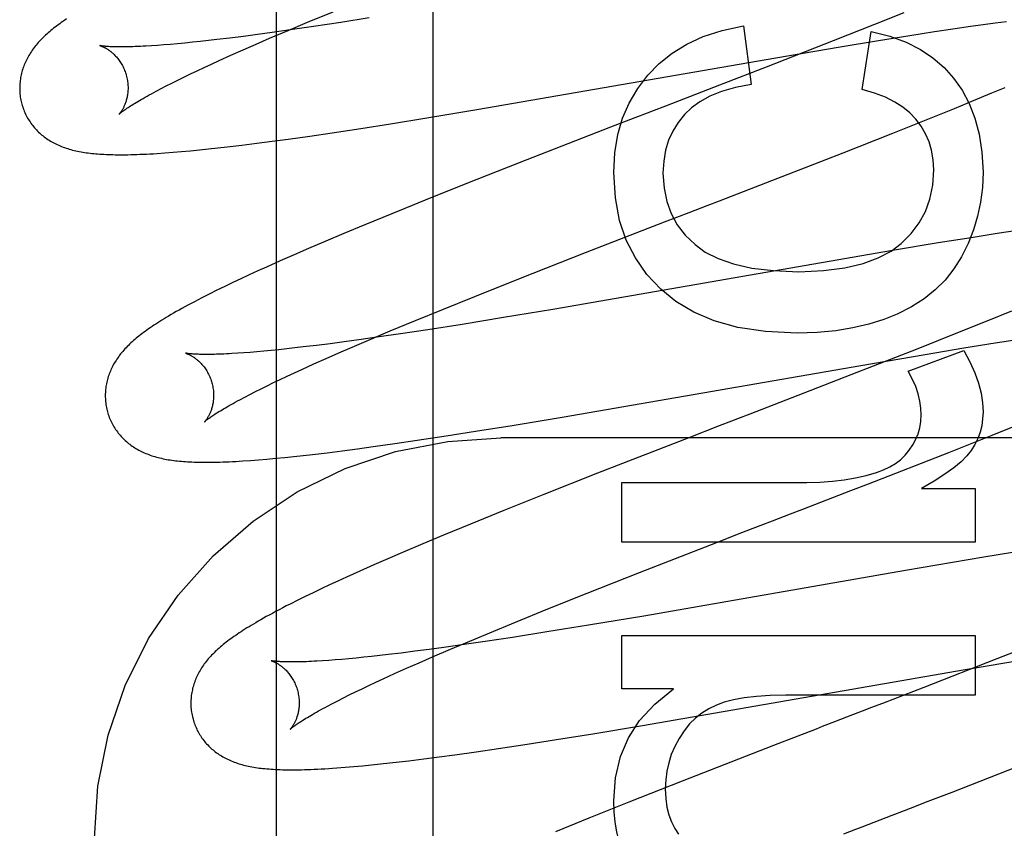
# Model space of a CAD drawing. Header units: inches. Extents: x 0 to 270, y 0 to 175.
# Tile 39 of 95: x 77.793 to 77.974, y 85.97 to 86.119. Entities that reach past the tile are written whole.
import ezdxf

# ---------------------------------------------------------------- set-up
doc = ezdxf.new("R2010")
doc.units = ezdxf.units.IN
doc.header["$LTSCALE"] = 14.84127
doc.header["$MEASUREMENT"] = 0
doc.linetypes.add('HIDDEN', pattern=[0.2, 0.1, -0.1])
doc.layers.add('DEFAULT_2', color=8, linetype='HIDDEN')
doc.layers.add('RIGHT_OR_MAIN_DOOR_ASSEMBLY', color=7, linetype='CONTINUOUS')

msp = doc.modelspace()

# ---------------------------------------------------------------- linework, layer by layer
at = {"layer": 'DEFAULT_2', "color": 8, "linetype": 'HIDDEN'}
for p, q in [((77.86889, 82.57319), (77.86889, 88.0737)), ((77.84572, 86.1188), (77.8504, 86.12074)), ((77.85706, 86.11958), (77.85183, 86.11876)), ((77.95572, 86.12055), (77.95033, 86.11838)), ((77.8429, 86.11743), (77.83917, 86.1169)), ((77.84214, 86.11729), (77.84572, 86.1188)), ((77.84678, 86.118), (77.8429, 86.11743)), ((77.85183, 86.11876), (77.84678, 86.118)), ((77.92614, 86.11816), (77.92756, 86.10729)), ((77.95033, 86.11838), (77.94267, 86.11534)), ((77.96137, 86.11707), (77.9648, 86.11759)), ((77.9648, 86.11759), (77.96806, 86.11806)), ((77.96806, 86.11806), (77.97038, 86.11839)), ((77.97038, 86.11839), (77.97259, 86.11869)), ((77.97259, 86.11869), (77.97468, 86.11896)), ((77.82895, 86.11559), (77.8274, 86.11541)), ((77.83135, 86.11588), (77.82895, 86.11559)), ((77.83386, 86.11619), (77.83135, 86.11588)), ((77.83647, 86.11654), (77.83386, 86.11619)), ((77.83622, 86.11475), (77.8387, 86.11583)), ((77.83917, 86.1169), (77.83647, 86.11654)), ((77.8387, 86.11583), (77.84214, 86.11729)), ((77.94806, 86.10637), (77.94972, 86.11711)), ((77.95108, 86.11544), (77.95684, 86.11637)), ((77.95684, 86.11637), (77.96137, 86.11707)), ((77.81802, 86.11452), (77.81691, 86.11444)), ((77.8192, 86.11461), (77.81802, 86.11452)), ((77.82043, 86.11471), (77.8192, 86.11461)), ((77.82172, 86.11482), (77.82043, 86.11471)), ((77.82306, 86.11495), (77.82172, 86.11482)), ((77.82446, 86.11509), (77.82306, 86.11495)), ((77.8259, 86.11525), (77.82446, 86.11509)), ((77.8274, 86.11541), (77.8259, 86.11525)), ((77.83155, 86.11269), (77.83384, 86.11371)), ((77.83384, 86.11371), (77.83622, 86.11475)), ((77.94267, 86.11534), (77.93035, 86.11052)), ((77.93211, 86.11224), (77.94398, 86.11426)), ((77.94398, 86.11426), (77.95108, 86.11544)), ((77.82937, 86.11171), (77.83155, 86.11269)), ((77.87693, 86.10267), (77.93211, 86.11224)), ((77.82533, 86.10983), (77.82663, 86.11044)), ((77.82663, 86.11044), (77.82798, 86.11107)), ((77.82798, 86.11107), (77.82937, 86.11171)), ((77.93035, 86.11052), (77.92171, 86.10717)), ((77.82175, 86.10811), (77.82289, 86.10867)), ((77.82289, 86.10867), (77.82409, 86.10924)), ((77.82409, 86.10924), (77.82533, 86.10983)), ((77.81775, 86.10606), (77.81866, 86.10654)), ((77.81866, 86.10654), (77.81964, 86.10704)), ((77.81964, 86.10704), (77.82067, 86.10756)), ((77.82067, 86.10756), (77.82175, 86.10811)), ((77.92171, 86.10717), (77.91952, 86.10632)), ((77.972, 86.10573), (77.97445, 86.10676)), ((77.96862, 86.10432), (77.972, 86.10573)), ((77.91174, 86.10331), (77.9095, 86.10244)), ((77.96049, 86.10101), (77.96509, 86.10287)), ((77.96509, 86.10287), (77.96862, 86.10432)), ((77.86098, 86.10005), (77.86771, 86.10113)), ((77.86771, 86.10113), (77.87693, 86.10267)), ((77.90612, 86.10114), (77.90161, 86.09939)), ((77.95373, 86.09831), (77.96049, 86.10101)), ((77.85022, 86.09839), (77.85552, 86.09919)), ((77.85552, 86.09919), (77.86098, 86.10005)), ((77.90161, 86.09939), (77.88477, 86.09283)), ((77.8421, 86.09722), (77.8461, 86.09778)), ((77.8461, 86.09778), (77.85022, 86.09839)), ((77.94457, 86.0947), (77.95373, 86.09831)), ((77.82742, 86.09539), (77.82914, 86.09558)), ((77.82914, 86.09558), (77.83088, 86.09577)), ((77.83088, 86.09577), (77.83356, 86.0961)), ((77.83356, 86.0961), (77.83633, 86.09644)), ((77.83633, 86.09644), (77.83918, 86.09682)), ((77.83918, 86.09682), (77.8421, 86.09722)), ((77.81937, 86.09466), (77.82088, 86.09477)), ((77.82088, 86.09477), (77.82245, 86.0949)), ((77.82245, 86.0949), (77.82408, 86.09505)), ((77.82408, 86.09505), (77.82574, 86.09521)), ((77.82574, 86.09521), (77.82742, 86.09539)), ((77.92728, 86.08798), (77.94457, 86.0947)), ((77.88477, 86.09283), (77.87489, 86.08893)), ((77.87489, 86.08893), (77.86743, 86.08594)), ((77.92171, 86.08583), (77.92395, 86.08669)), ((77.86743, 86.08594), (77.86124, 86.08343)), ((77.86124, 86.08343), (77.85625, 86.08138)), ((77.85625, 86.08138), (77.85237, 86.07976)), ((77.89702, 86.07625), (77.9116, 86.08191)), ((77.9116, 86.08191), (77.91385, 86.08279)), ((77.85237, 86.07976), (77.84862, 86.07818)), ((77.97297, 86.07977), (77.96814, 86.07901)), ((77.97668, 86.08034), (77.97297, 86.07977)), ((77.84862, 86.07818), (77.84589, 86.077)), ((77.96208, 86.07803), (77.95362, 86.07662)), ((77.96814, 86.07901), (77.96208, 86.07803)), ((77.84324, 86.07585), (77.84066, 86.07471)), ((77.84589, 86.077), (77.84324, 86.07585)), ((77.88499, 86.07152), (77.89702, 86.07625)), ((77.95362, 86.07662), (77.89095, 86.06576)), ((77.84066, 86.07471), (77.83815, 86.07359)), ((77.83495, 86.07213), (77.83342, 86.07142)), ((77.83653, 86.07286), (77.83495, 86.07213)), ((77.83815, 86.07359), (77.83653, 86.07286)), ((77.83192, 86.07071), (77.83044, 86.07)), ((77.83342, 86.07142), (77.83192, 86.07071)), ((77.87657, 86.06817), (77.88499, 86.07152)), ((77.82756, 86.06858), (77.82617, 86.06787)), ((77.82899, 86.06929), (77.82756, 86.06858)), ((77.83044, 86.07), (77.82899, 86.06929)), ((77.8705, 86.06571), (77.87657, 86.06817)), ((77.86563, 86.06372), (77.8705, 86.06571)), ((77.89095, 86.06576), (77.88188, 86.06425)), ((77.97563, 86.06544), (77.97138, 86.0637)), ((77.86096, 86.06178), (77.86563, 86.06372)), ((77.87422, 86.063), (77.8679, 86.06201)), ((77.88188, 86.06425), (77.87422, 86.063)), ((77.97138, 86.0637), (77.96597, 86.06153)), ((77.85738, 86.06027), (77.86096, 86.06178)), ((77.86284, 86.06125), (77.85894, 86.06068)), ((77.8679, 86.06201), (77.86284, 86.06125)), ((77.96597, 86.06153), (77.95829, 86.05848)), ((77.84986, 86.05943), (77.84734, 86.05911)), ((77.85248, 86.05977), (77.84986, 86.05943)), ((77.85519, 86.06014), (77.85248, 86.05977)), ((77.85395, 86.0588), (77.85738, 86.06027)), ((77.85894, 86.06068), (77.85519, 86.06014)), ((77.9668, 86.05864), (77.97256, 86.05956)), ((77.97256, 86.05956), (77.97709, 86.06027)), ((77.83394, 86.05774), (77.83281, 86.05766)), ((77.83512, 86.05783), (77.83394, 86.05774)), ((77.83636, 86.05793), (77.83512, 86.05783)), ((77.83766, 86.05805), (77.83636, 86.05793)), ((77.83901, 86.05818), (77.83766, 86.05805)), ((77.84041, 86.05832), (77.83901, 86.05818)), ((77.84187, 86.05847), (77.84041, 86.05832)), ((77.84337, 86.05864), (77.84187, 86.05847)), ((77.84492, 86.05882), (77.84337, 86.05864)), ((77.84734, 86.05911), (77.84492, 86.05882)), ((77.84911, 86.05669), (77.85148, 86.05773)), ((77.85148, 86.05773), (77.85395, 86.0588)), ((77.95829, 86.05848), (77.94594, 86.05365)), ((77.94782, 86.05543), (77.95969, 86.05746)), ((77.95653, 86.05437), (77.96678, 86.05818)), ((77.95969, 86.05746), (77.9668, 86.05864)), ((77.84467, 86.05469), (77.84684, 86.05568)), ((77.84684, 86.05568), (77.84911, 86.05669)), ((77.84196, 86.05344), (77.84329, 86.05406)), ((77.84329, 86.05406), (77.84467, 86.05469)), ((77.89266, 86.04586), (77.94782, 86.05543)), ((77.83826, 86.05167), (77.83944, 86.05224)), ((77.83944, 86.05224), (77.84067, 86.05283)), ((77.84067, 86.05283), (77.84196, 86.05344)), ((77.94594, 86.05365), (77.93729, 86.05029)), ((77.83505, 86.05006), (77.83607, 86.05058)), ((77.83607, 86.05058), (77.83714, 86.05111)), ((77.83714, 86.05111), (77.83826, 86.05167)), ((77.8332, 86.04909), (77.8341, 86.04956)), ((77.8341, 86.04956), (77.83505, 86.05006)), ((77.93288, 86.04859), (77.93065, 86.04773)), ((77.93065, 86.04773), (77.9273, 86.04643)), ((77.88344, 86.04433), (77.89266, 86.04586)), ((77.9273, 86.04643), (77.92505, 86.04556)), ((77.97202, 86.04251), (77.97771, 86.04479)), ((77.87126, 86.04239), (77.87671, 86.04325)), ((77.87671, 86.04325), (77.88344, 86.04433)), ((77.92167, 86.04425), (77.91603, 86.04207)), ((77.86183, 86.04098), (77.86595, 86.04159)), ((77.86595, 86.04159), (77.87126, 86.04239)), ((78.35639, 86.04203), (77.88139, 86.04203)), ((77.91603, 86.04207), (77.89918, 86.0355)), ((77.96404, 86.03935), (77.97202, 86.04251)), ((77.84663, 86.03898), (77.84931, 86.0393)), ((77.84931, 86.0393), (77.85207, 86.03965)), ((77.85207, 86.03965), (77.85492, 86.04002)), ((77.85492, 86.04002), (77.85784, 86.04042)), ((77.85784, 86.04042), (77.86183, 86.04098)), ((77.94923, 86.03358), (77.96404, 86.03935)), ((77.83517, 86.03787), (77.83665, 86.03798)), ((77.83665, 86.03798), (77.8382, 86.03811)), ((77.8382, 86.03811), (77.83982, 86.03826)), ((77.83982, 86.03826), (77.84148, 86.03842)), ((77.84148, 86.03842), (77.84317, 86.03859)), ((77.84317, 86.03859), (77.84488, 86.03878)), ((77.84488, 86.03878), (77.84663, 86.03898)), ((77.89918, 86.0355), (77.88933, 86.0316)), ((77.90367, 86.02275), (77.90367, 86.0338)), ((77.90367, 86.0338), (77.93781, 86.0338)), ((77.94265, 86.03102), (77.94595, 86.0323)), ((77.94595, 86.0323), (77.94923, 86.03358)), ((77.95899, 86.0327), (77.96887, 86.0327)), ((77.96887, 86.0327), (77.96887, 86.02275)), ((77.88933, 86.0316), (77.88191, 86.02862)), ((77.88191, 86.02862), (77.87575, 86.02612)), ((77.93261, 86.02714), (77.93485, 86.02801)), ((77.87575, 86.02612), (77.87079, 86.02407)), ((77.92587, 86.02454), (77.92924, 86.02584)), ((77.87079, 86.02407), (77.86696, 86.02246)), ((77.92138, 86.0228), (77.92587, 86.02454)), ((77.86696, 86.02246), (77.86324, 86.02088)), ((77.96887, 86.02275), (77.90367, 86.02275)), ((77.90696, 86.01717), (77.92138, 86.0228)), ((77.97884, 86.0214), (77.97051, 86.02001)), ((77.86054, 86.01972), (77.85791, 86.01857)), ((77.86324, 86.02088), (77.86054, 86.01972)), ((77.97051, 86.02001), (77.95602, 86.01753)), ((77.85536, 86.01744), (77.85289, 86.01633)), ((77.85791, 86.01857), (77.85536, 86.01744)), ((77.95602, 86.01753), (77.92185, 86.01156)), ((77.85129, 86.01559), (77.84973, 86.01487)), ((77.85289, 86.01633), (77.85129, 86.01559)), ((77.89729, 86.01335), (77.90696, 86.01717)), ((77.84821, 86.01416), (77.84674, 86.01345)), ((77.84973, 86.01487), (77.84821, 86.01416)), ((77.84388, 86.01205), (77.84248, 86.01135)), ((77.84529, 86.01275), (77.84388, 86.01205)), ((77.84674, 86.01345), (77.84529, 86.01275)), ((77.89005, 86.01044), (77.89729, 86.01335)), ((77.88408, 86.00802), (77.89005, 86.01044)), ((77.92185, 86.01156), (77.90778, 86.00914)), ((77.90778, 86.00914), (77.89754, 86.00743)), ((77.87931, 86.00605), (77.88408, 86.00802)), ((77.89754, 86.00743), (77.88987, 86.00619)), ((77.87564, 86.00452), (77.87931, 86.00605)), ((77.88354, 86.0052), (77.87848, 86.00443)), ((77.88987, 86.00619), (77.88354, 86.0052)), ((77.90367, 85.99568), (77.90367, 86.00556)), ((77.90367, 86.00556), (77.96887, 86.00556)), ((77.96887, 86.00556), (77.96887, 85.99451)), ((77.86812, 86.00296), (77.8655, 86.00262)), ((77.87083, 86.00333), (77.86812, 86.00296)), ((77.86874, 86.00158), (77.87211, 86.00303)), ((77.87458, 86.00386), (77.87083, 86.00333)), ((77.87211, 86.00303), (77.87564, 86.00452)), ((77.87848, 86.00443), (77.87458, 86.00386)), ((77.98067, 86.0043), (77.97292, 86.00123)), ((77.85202, 86.00113), (77.85078, 86.00103)), ((77.85331, 86.00124), (77.85202, 86.00113)), ((77.85466, 86.00137), (77.85331, 86.00124)), ((77.85606, 86.00151), (77.85466, 86.00137)), ((77.85751, 86.00167), (77.85606, 86.00151)), ((77.85901, 86.00183), (77.85751, 86.00167)), ((77.86056, 86.00201), (77.85901, 86.00183)), ((77.86298, 86.0023), (77.86056, 86.00201)), ((77.8655, 86.00262), (77.86298, 86.0023)), ((77.86632, 86.00052), (77.86874, 86.00158)), ((77.97292, 86.00123), (77.95943, 85.99596)), ((77.96706, 85.99924), (77.97967, 86.00137)), ((77.8496, 86.00094), (77.84848, 86.00086)), ((77.85078, 86.00103), (77.8496, 86.00094)), ((77.86177, 85.9985), (77.86399, 85.9995)), ((77.86399, 85.9995), (77.86632, 86.00052)), ((77.90751, 85.98891), (77.96706, 85.99924)), ((77.8583, 85.9969), (77.85965, 85.99753)), ((77.85965, 85.99753), (77.86177, 85.9985)), ((77.85455, 85.99512), (77.85575, 85.9957)), ((77.85575, 85.9957), (77.857, 85.99629)), ((77.857, 85.99629), (77.8583, 85.9969)), ((77.91325, 85.99568), (77.90367, 85.99568)), ((77.95943, 85.99596), (77.95182, 85.99301)), ((77.85128, 85.99349), (77.85231, 85.99401)), ((77.85231, 85.99401), (77.8534, 85.99456)), ((77.8534, 85.99456), (77.85455, 85.99512)), ((77.96887, 85.99451), (77.93394, 85.99451)), ((77.84938, 85.9925), (77.8503, 85.99298)), ((77.8503, 85.99298), (77.85128, 85.99349)), ((77.94628, 85.99087), (77.94293, 85.98958)), ((77.94851, 85.99173), (77.94628, 85.99087)), ((77.89833, 85.98739), (77.90751, 85.98891)), ((77.94293, 85.98958), (77.94069, 85.98871)), ((77.89163, 85.98632), (77.89833, 85.98739)), ((77.93618, 85.98697), (77.93167, 85.98522)), ((77.87684, 85.98408), (77.88093, 85.98468)), ((77.88093, 85.98468), (77.8862, 85.98547)), ((77.8862, 85.98547), (77.89163, 85.98632)), ((77.93167, 85.98522), (77.91484, 85.97865)), ((77.86716, 85.98277), (77.86998, 85.98313)), ((77.86998, 85.98313), (77.87287, 85.98352)), ((77.87287, 85.98352), (77.87684, 85.98408)), ((77.85263, 85.9812), (77.85424, 85.98134)), ((77.85424, 85.98134), (77.85586, 85.98149)), ((77.85586, 85.98149), (77.8575, 85.98165)), ((77.8575, 85.98165), (77.85917, 85.98182)), ((77.85917, 85.98182), (77.86088, 85.98201)), ((77.86088, 85.98201), (77.86263, 85.98221)), ((77.86263, 85.98221), (77.86442, 85.98242)), ((77.86442, 85.98242), (77.86716, 85.98277)), ((77.96463, 85.97663), (77.97944, 85.98241)), ((77.91484, 85.97865), (77.905, 85.97476)), ((77.96025, 85.97494), (77.96463, 85.97663)), ((77.905, 85.97476), (77.89759, 85.97179)), ((77.95026, 85.97107), (77.95361, 85.97237)), ((77.95361, 85.97237), (77.95583, 85.97323)), ((77.89759, 85.97179), (77.89144, 85.96929)), ((77.94802, 85.97021), (77.95026, 85.97107))]:
    msp.add_line(p, q, dxfattribs=at)
for points in [[(77.80121, 86.1194), (77.80089, 86.11917), (77.80057, 86.11896), (77.80026, 86.11874), (77.79996, 86.11852), (77.79967, 86.11831), (77.79939, 86.11809), (77.79911, 86.11788), (77.79884, 86.11767), (77.79857, 86.11745), (77.79831, 86.11724), (77.79806, 86.11703)], [(77.90852, 86.10901), (77.91061, 86.11117), (77.913, 86.11307), (77.91567, 86.11474), (77.91871, 86.11615), (77.92221, 86.11728), (77.92614, 86.11816)], [(77.79806, 86.11703), (77.79781, 86.11681), (77.79757, 86.11659), (77.79733, 86.11638), (77.79709, 86.11616), (77.79687, 86.11594), (77.79665, 86.11571), (77.79643, 86.11549), (77.79622, 86.11527), (77.79601, 86.11504), (77.79582, 86.11481), (77.79562, 86.11458), (77.79543, 86.11435), (77.79525, 86.11412), (77.79508, 86.11388), (77.79491, 86.11364), (77.79474, 86.11341), (77.79458, 86.11317), (77.79443, 86.11292), (77.79428, 86.11268), (77.79414, 86.11243), (77.794, 86.11218), (77.79387, 86.11193), (77.79375, 86.11168), (77.79363, 86.11143), (77.79352, 86.11117), (77.79342, 86.11092), (77.79332, 86.11067), (77.79323, 86.11041), (77.79314, 86.11016), (77.79306, 86.1099), (77.79299, 86.10964), (77.79292, 86.10938), (77.79286, 86.10911), (77.7928, 86.10884), (77.79275, 86.10857), (77.79271, 86.1083), (77.79267, 86.10803), (77.79264, 86.10776), (77.79261, 86.10748), (77.7926, 86.10721), (77.79259, 86.10693), (77.79258, 86.10665), (77.79258, 86.10637), (77.79259, 86.10609), (77.79261, 86.10581), (77.79263, 86.10553), (77.79267, 86.10526), (77.7927, 86.10498), (77.79275, 86.1047), (77.7928, 86.10442), (77.79286, 86.10415), (77.79293, 86.10388), (77.79299, 86.10364)], [(77.94972, 86.11711), (77.95313, 86.11623), (77.95617, 86.11513), (77.9588, 86.11379), (77.96111, 86.11222), (77.96316, 86.11044), (77.96493, 86.10844)], [(77.80742, 86.11446), (77.80741, 86.11447), (77.80739, 86.11447), (77.8074, 86.11447), (77.80741, 86.11447), (77.80743, 86.11446), (77.80746, 86.11445), (77.8075, 86.11444), (77.80754, 86.11443), (77.80759, 86.11441), (77.80765, 86.11439), (77.80771, 86.11436), (77.80777, 86.11434), (77.80785, 86.11431), (77.80792, 86.11427), (77.808, 86.11424), (77.80809, 86.1142), (77.80818, 86.11415), (77.80827, 86.1141), (77.80837, 86.11405), (77.80847, 86.114), (77.80858, 86.11394), (77.80868, 86.11387), (77.80879, 86.1138), (77.80891, 86.11373), (77.80902, 86.11365), (77.80914, 86.11356), (77.80926, 86.11347), (77.80938, 86.11338), (77.80951, 86.11328), (77.80963, 86.11317), (77.80976, 86.11306), (77.80989, 86.11294), (77.81002, 86.11282), (77.81015, 86.11268), (77.81028, 86.11255), (77.81042, 86.1124), (77.81055, 86.11225), (77.81068, 86.11209), (77.81081, 86.11192), (77.81094, 86.11175), (77.81106, 86.11157), (77.81119, 86.11138), (77.81131, 86.11119), (77.81143, 86.11099), (77.81154, 86.11078), (77.81165, 86.11057), (77.81176, 86.11036), (77.81186, 86.11013), (77.81195, 86.10991), (77.81204, 86.10968), (77.81212, 86.10944), (77.8122, 86.10921), (77.81226, 86.109)], [(77.81691, 86.11444), (77.81585, 86.11438), (77.81534, 86.11435), (77.81485, 86.11433), (77.81438, 86.11431), (77.81392, 86.11429), (77.81348, 86.11427), (77.81305, 86.11426), (77.81264, 86.11425), (77.81224, 86.11424), (77.81186, 86.11424), (77.8115, 86.11423), (77.81115, 86.11423), (77.81082, 86.11423), (77.81051, 86.11424), (77.81021, 86.11424), (77.80993, 86.11425), (77.80967, 86.11426), (77.80942, 86.11427), (77.80919, 86.11428), (77.80898, 86.11429), (77.80878, 86.11431), (77.80859, 86.11432), (77.80842, 86.11433), (77.80827, 86.11435), (77.80813, 86.11436), (77.808, 86.11438), (77.80788, 86.11439), (77.80778, 86.1144), (77.80769, 86.11442), (77.80762, 86.11443), (77.80755, 86.11444), (77.8075, 86.11445), (77.80746, 86.11446), (77.80743, 86.11446), (77.80742, 86.11446)], [(77.81226, 86.109), (77.81231, 86.10879), (77.81237, 86.10855), (77.81242, 86.1083), (77.81246, 86.10806), (77.8125, 86.10782), (77.81253, 86.10758), (77.81255, 86.10734), (77.81256, 86.1071), (77.81257, 86.10687), (77.81257, 86.10664), (77.81257, 86.10641), (77.81256, 86.10618), (77.81255, 86.10596), (77.81252, 86.10575), (77.8125, 86.10554), (77.81247, 86.10533), (77.81243, 86.10514), (77.8124, 86.10494), (77.81236, 86.10476), (77.81231, 86.10458), (77.81226, 86.1044), (77.81221, 86.10423), (77.81216, 86.10407), (77.81211, 86.10392), (77.81206, 86.10377), (77.812, 86.10362), (77.81194, 86.10348), (77.81189, 86.10335), (77.81183, 86.10322), (77.81177, 86.1031), (77.81171, 86.10298), (77.81165, 86.10287), (77.81159, 86.10277), (77.81154, 86.10267), (77.81148, 86.10257), (77.81142, 86.10248), (77.81137, 86.1024), (77.81132, 86.10232), (77.81127, 86.10225), (77.81122, 86.10218), (77.81117, 86.10211), (77.81113, 86.10206), (77.81109, 86.10201), (77.81105, 86.10196), (77.81102, 86.10192), (77.81099, 86.10189), (77.81096, 86.10186), (77.81094, 86.10183), (77.81093, 86.10182), (77.81092, 86.10181), (77.81091, 86.1018)], [(77.9022, 86.09102), (77.90241, 86.09468), (77.90296, 86.09804), (77.90385, 86.10108), (77.90507, 86.10387), (77.90663, 86.10653), (77.90852, 86.10901)], [(77.96493, 86.10844), (77.96649, 86.10624), (77.96779, 86.10378), (77.96886, 86.1011), (77.96965, 86.09813), (77.97014, 86.09478), (77.97035, 86.09108)], [(77.92756, 86.10729), (77.92466, 86.10673), (77.92211, 86.10601), (77.91994, 86.10513), (77.9181, 86.10411), (77.91654, 86.103), (77.91528, 86.10177)], [(77.81092, 86.1018), (77.81092, 86.10181), (77.81094, 86.10183), (77.81096, 86.10185), (77.811, 86.10188), (77.81104, 86.10191), (77.81109, 86.10196), (77.81115, 86.10201), (77.81122, 86.10206), (77.8113, 86.10213), (77.81139, 86.1022), (77.81149, 86.10228), (77.81161, 86.10237), (77.81174, 86.10246), (77.81188, 86.10256), (77.81203, 86.10267), (77.8122, 86.10279), (77.81238, 86.10291), (77.81258, 86.10305), (77.81279, 86.10318), (77.81302, 86.10333), (77.81326, 86.10348), (77.81351, 86.10364), (77.81379, 86.10381), (77.81407, 86.10398), (77.81437, 86.10416), (77.81469, 86.10435), (77.81502, 86.10454), (77.81536, 86.10474), (77.81572, 86.10495), (77.8161, 86.10516), (77.81649, 86.10537), (77.81689, 86.1056), (77.81731, 86.10582), (77.81775, 86.10606)], [(77.9162, 86.10503), (77.91397, 86.10417), (77.91174, 86.10331)], [(77.91952, 86.10632), (77.91731, 86.10546), (77.9162, 86.10503)], [(77.95794, 86.1009), (77.95687, 86.10204), (77.95558, 86.10308), (77.95408, 86.10406), (77.95234, 86.10494), (77.95033, 86.10571), (77.94806, 86.10637)], [(77.79299, 86.10364), (77.79305, 86.10341), (77.79314, 86.10315), (77.79323, 86.10288), (77.79333, 86.10262), (77.79343, 86.10236), (77.79354, 86.1021), (77.79366, 86.10184), (77.79378, 86.10159), (77.79391, 86.10135), (77.79405, 86.1011), (77.79419, 86.10086), (77.79434, 86.10063), (77.79449, 86.10039), (77.79465, 86.10017), (77.79481, 86.09994), (77.79498, 86.09972), (77.79515, 86.09951), (77.79533, 86.0993), (77.79551, 86.0991), (77.79569, 86.0989), (77.79588, 86.0987), (77.79608, 86.09851), (77.79628, 86.09833), (77.79648, 86.09815), (77.79668, 86.09797), (77.79689, 86.0978), (77.79711, 86.09764), (77.79732, 86.09747), (77.79755, 86.09731), (77.79778, 86.09716), (77.79801, 86.09701), (77.79825, 86.09686), (77.7985, 86.09672), (77.79875, 86.09658), (77.799, 86.09644), (77.79926, 86.09631), (77.79952, 86.09619), (77.79978, 86.09607), (77.80005, 86.09596), (77.80032, 86.09585), (77.8006, 86.09574), (77.80088, 86.09564), (77.80116, 86.09554), (77.80145, 86.09545), (77.80174, 86.09536), (77.80204, 86.09528), (77.80234, 86.0952), (77.80264, 86.09512), (77.80295, 86.09505), (77.80326, 86.09498), (77.80358, 86.09492), (77.8039, 86.09486), (77.80422, 86.0948), (77.80455, 86.09475), (77.80488, 86.0947), (77.80522, 86.09465), (77.80556, 86.09461), (77.8059, 86.09457), (77.80625, 86.09454), (77.80661, 86.0945), (77.80697, 86.09447), (77.80734, 86.09444), (77.80772, 86.09442), (77.80811, 86.0944), (77.80851, 86.09438), (77.80891, 86.09436), (77.80932, 86.09435), (77.80975, 86.09434), (77.81018, 86.09433), (77.81063, 86.09433), (77.81109, 86.09432), (77.81156, 86.09432), (77.81205, 86.09433), (77.81255, 86.09433), (77.81308, 86.09434), (77.81361, 86.09436), (77.81417, 86.09438), (77.81475, 86.0944), (77.81535, 86.09442), (77.81597, 86.09445), (77.81661, 86.09448), (77.81727, 86.09452), (77.81795, 86.09456), (77.81937, 86.09466)], [(77.9095, 86.10244), (77.90837, 86.10201), (77.90612, 86.10114)], [(77.91528, 86.10177), (77.91408, 86.10028), (77.91309, 86.09869), (77.91232, 86.09699), (77.91176, 86.09515), (77.91142, 86.09312), (77.91129, 86.0909)], [(77.96126, 86.09151), (77.96115, 86.09339), (77.96086, 86.09514), (77.9604, 86.09672), (77.95976, 86.0982), (77.95894, 86.09959), (77.95794, 86.1009)], [(77.91092, 86.06947), (77.90833, 86.07222), (77.90619, 86.07526), (77.9045, 86.07855), (77.90328, 86.08221), (77.90251, 86.08638), (77.9022, 86.09102)], [(77.91129, 86.0909), (77.91148, 86.08816), (77.91199, 86.08567), (77.91279, 86.08345), (77.91393, 86.08141), (77.9154, 86.0795), (77.91721, 86.07773)], [(77.95526, 86.07793), (77.95709, 86.07976), (77.95858, 86.08174), (77.95973, 86.08384), (77.96055, 86.08613), (77.96106, 86.0887), (77.96126, 86.09151)], [(77.97035, 86.09108), (77.97023, 86.08828), (77.96989, 86.08557), (77.96935, 86.08298), (77.96858, 86.08045), (77.96758, 86.07795), (77.96636, 86.07549)], [(77.92395, 86.08669), (77.92506, 86.08712), (77.92728, 86.08798)], [(77.91723, 86.08409), (77.91947, 86.08496), (77.92171, 86.08583)], [(77.91385, 86.08279), (77.9161, 86.08366), (77.91723, 86.08409)], [(77.91721, 86.07773), (77.91908, 86.07635), (77.92145, 86.07516), (77.92428, 86.07416), (77.92766, 86.07339), (77.93169, 86.07292), (77.93633, 86.07273)], [(77.93633, 86.07273), (77.94089, 86.07293), (77.94486, 86.07342), (77.9482, 86.07422), (77.95101, 86.07526), (77.95337, 86.07649), (77.95526, 86.07793)], [(77.96636, 86.07549), (77.96495, 86.07323), (77.96334, 86.07119), (77.96154, 86.06935), (77.95949, 86.06771), (77.95714, 86.06621), (77.95451, 86.06487)], [(77.93603, 86.06137), (77.9302, 86.06169), (77.92509, 86.06245), (77.92072, 86.06367), (77.91697, 86.06528), (77.91369, 86.0672), (77.91092, 86.06947)], [(77.82617, 86.06787), (77.8255, 86.06753), (77.82486, 86.06719), (77.82423, 86.06686), (77.82364, 86.06654), (77.82306, 86.06623), (77.82251, 86.06593), (77.82198, 86.06564), (77.82148, 86.06535), (77.82099, 86.06507), (77.82052, 86.0648), (77.82007, 86.06454), (77.81964, 86.06428), (77.81922, 86.06403), (77.81882, 86.06378), (77.81843, 86.06353), (77.81805, 86.0633), (77.81769, 86.06306), (77.81734, 86.06283), (77.817, 86.0626), (77.81667, 86.06238), (77.81634, 86.06215), (77.81603, 86.06193), (77.81573, 86.06171), (77.81543, 86.0615), (77.81515, 86.06128), (77.81487, 86.06106), (77.81459, 86.06085), (77.81433, 86.06063), (77.81407, 86.06042), (77.81382, 86.06021)], [(77.95451, 86.06487), (77.95202, 86.06387), (77.9493, 86.06302), (77.94635, 86.06233), (77.94317, 86.06181), (77.93973, 86.06149), (77.93603, 86.06137)], [(77.81382, 86.06021), (77.81357, 86.05999), (77.81333, 86.05977), (77.81309, 86.05956), (77.81286, 86.05934), (77.81263, 86.05912), (77.81241, 86.0589), (77.8122, 86.05868), (77.81199, 86.05845), (77.81179, 86.05823), (77.81159, 86.058), (77.81139, 86.05777), (77.81121, 86.05754), (77.81103, 86.0573), (77.81085, 86.05707), (77.81068, 86.05683), (77.81052, 86.05659), (77.81036, 86.05635), (77.81021, 86.05611), (77.81006, 86.05587), (77.80992, 86.05562), (77.80978, 86.05537), (77.80965, 86.05512), (77.80953, 86.05487), (77.80942, 86.05462), (77.80931, 86.05437), (77.8092, 86.05411), (77.80911, 86.05386), (77.80901, 86.05361), (77.80893, 86.05335), (77.80885, 86.05309), (77.80878, 86.05283), (77.80871, 86.05257), (77.80865, 86.05231), (77.80859, 86.05204), (77.80854, 86.05177), (77.8085, 86.0515), (77.80846, 86.05123), (77.80843, 86.05096), (77.8084, 86.05068), (77.80839, 86.05041), (77.80838, 86.05013), (77.80837, 86.04985), (77.80838, 86.04957), (77.80839, 86.0493), (77.8084, 86.04902), (77.80843, 86.04874), (77.80846, 86.04846), (77.80849, 86.04818), (77.80854, 86.04791), (77.80859, 86.04763), (77.80865, 86.04736), (77.80872, 86.04708), (77.80878, 86.04685)], [(77.82321, 86.05767), (77.8232, 86.05768), (77.82318, 86.05768), (77.82318, 86.05768), (77.82319, 86.05768), (77.8232, 86.05767), (77.82322, 86.05767), (77.82325, 86.05766), (77.82329, 86.05765), (77.82333, 86.05763), (77.82338, 86.05762), (77.82343, 86.0576), (77.82349, 86.05757), (77.82356, 86.05755), (77.82363, 86.05752), (77.82371, 86.05749), (77.82379, 86.05745), (77.82388, 86.05741), (77.82397, 86.05736), (77.82406, 86.05732), (77.82416, 86.05726), (77.82426, 86.05721), (77.82436, 86.05715), (77.82447, 86.05708), (77.82458, 86.05701), (77.82469, 86.05694), (77.82481, 86.05686), (77.82493, 86.05678), (77.82505, 86.05669), (77.82517, 86.05659), (77.82529, 86.05649), (77.82542, 86.05638), (77.82555, 86.05627), (77.82568, 86.05615), (77.82581, 86.05603), (77.82594, 86.0559), (77.82607, 86.05576), (77.8262, 86.05561), (77.82634, 86.05546), (77.82647, 86.0553), (77.8266, 86.05513), (77.82673, 86.05496), (77.82685, 86.05478), (77.82698, 86.05459), (77.8271, 86.0544), (77.82722, 86.0542), (77.82733, 86.05399), (77.82744, 86.05378), (77.82755, 86.05357), (77.82765, 86.05334), (77.82774, 86.05312), (77.82783, 86.05289), (77.82791, 86.05265), (77.82799, 86.05242), (77.82805, 86.05221)], [(77.83281, 86.05766), (77.83175, 86.05759), (77.83124, 86.05757), (77.83074, 86.05754), (77.83027, 86.05752), (77.8298, 86.0575), (77.82936, 86.05748), (77.82893, 86.05747), (77.82851, 86.05746), (77.82811, 86.05745), (77.82773, 86.05745), (77.82736, 86.05744), (77.82701, 86.05744), (77.82668, 86.05744), (77.82636, 86.05745), (77.82606, 86.05745), (77.82577, 86.05746), (77.82551, 86.05747), (77.82526, 86.05748), (77.82502, 86.05749), (77.8248, 86.0575), (77.8246, 86.05751), (77.82441, 86.05753), (77.82424, 86.05754), (77.82408, 86.05755), (77.82394, 86.05757), (77.82381, 86.05758), (77.82369, 86.0576), (77.82359, 86.05761), (77.8235, 86.05762), (77.82342, 86.05764), (77.82335, 86.05765), (77.8233, 86.05766), (77.82325, 86.05766), (77.82322, 86.05767), (77.82321, 86.05767)], [(77.96678, 86.05818), (77.96794, 86.05608), (77.96885, 86.05406), (77.96953, 86.05213), (77.96999, 86.05028), (77.97027, 86.04851), (77.97035, 86.04682)], [(77.95893, 86.04627), (77.95887, 86.04754), (77.95869, 86.04884), (77.95837, 86.05016), (77.95792, 86.05152), (77.9573, 86.05292), (77.95653, 86.05437)], [(77.82805, 86.05221), (77.8281, 86.052), (77.82816, 86.05175), (77.82821, 86.05151), (77.82825, 86.05127), (77.82829, 86.05102), (77.82832, 86.05078), (77.82834, 86.05054), (77.82836, 86.0503), (77.82836, 86.05007), (77.82837, 86.04983), (77.82836, 86.04961), (77.82835, 86.04938), (77.82834, 86.04916), (77.82831, 86.04895), (77.82829, 86.04874), (77.82826, 86.04853), (77.82822, 86.04833), (77.82818, 86.04814), (77.82814, 86.04795), (77.8281, 86.04777), (77.82805, 86.0476), (77.828, 86.04743), (77.82795, 86.04727), (77.8279, 86.04711), (77.82784, 86.04696), (77.82778, 86.04682), (77.82773, 86.04668), (77.82767, 86.04654), (77.82761, 86.04642), (77.82755, 86.04629), (77.82749, 86.04618), (77.82744, 86.04607), (77.82738, 86.04596), (77.82732, 86.04586), (77.82726, 86.04577), (77.82721, 86.04568), (77.82715, 86.04559), (77.8271, 86.04552), (77.82705, 86.04544), (77.827, 86.04538), (77.82696, 86.04531), (77.82691, 86.04526), (77.82687, 86.04521), (77.82684, 86.04516), (77.8268, 86.04512), (77.82677, 86.04509), (77.82675, 86.04506), (77.82673, 86.04504), (77.82672, 86.04502), (77.82671, 86.04502)], [(77.93729, 86.05029), (77.93398, 86.04901), (77.93288, 86.04859)], [(77.82671, 86.04502), (77.82671, 86.04501), (77.8267, 86.04501), (77.82671, 86.04501), (77.82672, 86.04502), (77.82673, 86.04504), (77.82676, 86.04506), (77.82679, 86.04509), (77.82684, 86.04513), (77.82689, 86.04518), (77.82695, 86.04523), (77.82702, 86.04529), (77.82711, 86.04535), (77.8272, 86.04542), (77.82731, 86.0455), (77.82742, 86.04559), (77.82755, 86.04569), (77.8277, 86.04579), (77.82785, 86.0459), (77.82802, 86.04602), (77.82821, 86.04615), (77.82841, 86.04628), (77.82862, 86.04642), (77.82885, 86.04657), (77.8291, 86.04672), (77.82935, 86.04688), (77.82963, 86.04705), (77.82992, 86.04723), (77.83022, 86.04741), (77.83054, 86.0476), (77.83088, 86.04779), (77.83123, 86.04799), (77.83159, 86.0482), (77.83197, 86.04841), (77.83237, 86.04863), (77.83278, 86.04886), (77.8332, 86.04909)], [(77.80878, 86.04685), (77.80884, 86.04662), (77.80893, 86.04636), (77.80902, 86.04609), (77.80912, 86.04583), (77.80922, 86.04557), (77.80933, 86.04531), (77.80945, 86.04505), (77.80957, 86.0448), (77.8097, 86.04456), (77.80984, 86.04431), (77.80998, 86.04407), (77.81013, 86.04384), (77.81028, 86.0436), (77.81044, 86.04338), (77.8106, 86.04315), (77.81077, 86.04293), (77.81094, 86.04272), (77.81112, 86.04251), (77.8113, 86.04231), (77.81148, 86.04211), (77.81167, 86.04191), (77.81187, 86.04172), (77.81207, 86.04154), (77.81227, 86.04136), (77.81247, 86.04118), (77.81268, 86.04101), (77.8129, 86.04085), (77.81311, 86.04068), (77.81334, 86.04052), (77.81357, 86.04037), (77.8138, 86.04022), (77.81404, 86.04007), (77.81429, 86.03993), (77.81454, 86.03979), (77.81479, 86.03965), (77.81505, 86.03952), (77.81531, 86.0394), (77.81557, 86.03928), (77.81584, 86.03917), (77.81611, 86.03906), (77.81639, 86.03895), (77.81666, 86.03885), (77.81695, 86.03875), (77.81724, 86.03866), (77.81753, 86.03857), (77.81782, 86.03849), (77.81812, 86.03841), (77.81843, 86.03833), (77.81873, 86.03826), (77.81904, 86.03819), (77.81936, 86.03813), (77.81968, 86.03807), (77.82, 86.03801), (77.82033, 86.03796), (77.82066, 86.03791), (77.821, 86.03786), (77.82134, 86.03782), (77.82169, 86.03778), (77.82205, 86.03774), (77.82241, 86.03771), (77.82278, 86.03768), (77.82316, 86.03765), (77.82354, 86.03763), (77.82393, 86.0376), (77.82433, 86.03759), (77.82475, 86.03757), (77.82517, 86.03756), (77.8256, 86.03755), (77.82604, 86.03754), (77.82649, 86.03753), (77.82696, 86.03753), (77.82744, 86.03753), (77.82793, 86.03754), (77.82844, 86.03754), (77.82896, 86.03756), (77.8295, 86.03757), (77.83005, 86.03759), (77.83062, 86.03761), (77.83122, 86.03763), (77.83183, 86.03766), (77.83245, 86.0377), (77.8331, 86.03773), (77.83377, 86.03777), (77.83517, 86.03787)], [(77.97035, 86.04682), (77.97028, 86.04553), (77.9701, 86.04428), (77.96979, 86.04309), (77.96937, 86.04194), (77.96881, 86.0408), (77.96814, 86.0397)], [(77.92505, 86.04556), (77.92393, 86.04513), (77.92167, 86.04425)], [(77.95673, 86.03975), (77.95741, 86.04075), (77.95796, 86.04177), (77.95838, 86.04281), (77.95868, 86.04389), (77.95886, 86.04505), (77.95893, 86.04627)], [(77.80639, 85.96809), (77.80703, 85.9777), (77.80893, 85.98716), (77.81206, 85.99629), (77.81638, 86.00496), (77.82181, 86.013), (77.82826, 86.02028), (77.83564, 86.02668), (77.8438, 86.03207), (77.85262, 86.03637), (77.86193, 86.03949), (77.87157, 86.04139), (77.88139, 86.04203)], [(77.9507, 86.03564), (77.95198, 86.03611), (77.95314, 86.03666), (77.95417, 86.03729), (77.9551, 86.03801), (77.95595, 86.03883), (77.95673, 86.03975)], [(77.96814, 86.0397), (77.96736, 86.0387), (77.9663, 86.03764), (77.96497, 86.03652), (77.96332, 86.03532), (77.96132, 86.03405), (77.95899, 86.0327)], [(77.93781, 86.0338), (77.94024, 86.03386), (77.94255, 86.03403), (77.94474, 86.03429), (77.94683, 86.03466), (77.94881, 86.0351), (77.9507, 86.03564)], [(77.93932, 86.02974), (77.94043, 86.03017), (77.94265, 86.03102)], [(77.93485, 86.02801), (77.93709, 86.02887), (77.93932, 86.02974)], [(77.92924, 86.02584), (77.93149, 86.02671), (77.93261, 86.02714)], [(77.84248, 86.01135), (77.84178, 86.01099), (77.84111, 86.01064), (77.84045, 86.0103), (77.83981, 86.00996), (77.83921, 86.00963), (77.83863, 86.00932), (77.83808, 86.00902), (77.83756, 86.00873), (77.83707, 86.00845), (77.8366, 86.00817), (77.83615, 86.00791), (77.83571, 86.00766), (77.8353, 86.00741), (77.8349, 86.00717), (77.83451, 86.00693), (77.83414, 86.00669), (77.83378, 86.00646), (77.83343, 86.00624), (77.83309, 86.00601), (77.83276, 86.00579), (77.83244, 86.00557), (77.83212, 86.00535), (77.83182, 86.00514), (77.83152, 86.00492), (77.83123, 86.00471), (77.83095, 86.0045), (77.83067, 86.00428), (77.8304, 86.00407), (77.83014, 86.00386), (77.82988, 86.00365), (77.82963, 86.00343)], [(77.82963, 86.00343), (77.82938, 86.00322), (77.82913, 86.003), (77.8289, 86.00278), (77.82866, 86.00256), (77.82844, 86.00234), (77.82822, 86.00212), (77.828, 86.0019), (77.82779, 86.00167), (77.82759, 86.00145), (77.82739, 86.00122), (77.82719, 86.00099), (77.82701, 86.00076), (77.82683, 86.00052), (77.82665, 86.00029), (77.82648, 86.00005), (77.82632, 85.99981), (77.82616, 85.99957), (77.826, 85.99933), (77.82586, 85.99908), (77.82571, 85.99884), (77.82558, 85.99859), (77.82545, 85.99834), (77.82533, 85.99809), (77.82521, 85.99783), (77.8251, 85.99758), (77.825, 85.99733), (77.8249, 85.99708), (77.82481, 85.99682), (77.82472, 85.99657), (77.82464, 85.99631), (77.82457, 85.99605), (77.8245, 85.99579), (77.82444, 85.99552), (77.82438, 85.99526), (77.82433, 85.99499), (77.82429, 85.99472), (77.82425, 85.99444), (77.82422, 85.99417), (77.8242, 85.9939), (77.82418, 85.99362), (77.82417, 85.99334), (77.82416, 85.99306), (77.82417, 85.99279), (77.82418, 85.99251), (77.82419, 85.99223), (77.82422, 85.99195), (77.82425, 85.99167), (77.82429, 85.99139), (77.82433, 85.99112), (77.82438, 85.99084), (77.82444, 85.99057), (77.82451, 85.99029), (77.82457, 85.99006)], [(77.839, 86.00088), (77.83899, 86.00088), (77.83898, 86.00089), (77.83897, 86.00089), (77.83898, 86.00089), (77.83899, 86.00088), (77.83901, 86.00088), (77.83904, 86.00087), (77.83907, 86.00086), (77.83912, 86.00085), (77.83916, 86.00083), (77.83922, 86.00081), (77.83928, 86.00079), (77.83935, 86.00076), (77.83942, 86.00073), (77.83949, 86.0007), (77.83957, 86.00066), (77.83966, 86.00062), (77.83975, 86.00058), (77.83984, 86.00053), (77.83994, 86.00048), (77.84004, 86.00042), (77.84015, 86.00036), (77.84025, 86.0003), (77.84036, 86.00023), (77.84048, 86.00015), (77.84059, 86.00007), (77.84071, 85.99999), (77.84083, 85.9999), (77.84095, 85.99981), (77.84108, 85.99971), (77.8412, 85.9996), (77.84133, 85.99949), (77.84146, 85.99937), (77.84159, 85.99924), (77.84173, 85.99911), (77.84186, 85.99897), (77.84199, 85.99883), (77.84212, 85.99867), (77.84225, 85.99851), (77.84238, 85.99835), (77.84251, 85.99817), (77.84264, 85.99799), (77.84276, 85.99781), (77.84289, 85.99761), (77.84301, 85.99741), (77.84312, 85.99721), (77.84323, 85.99699), (77.84334, 85.99678), (77.84344, 85.99656), (77.84353, 85.99633), (77.84362, 85.9961), (77.8437, 85.99586), (77.84378, 85.99563), (77.84384, 85.99542)], [(77.84848, 86.00086), (77.84742, 86.0008), (77.84691, 86.00077), (77.84642, 86.00074), (77.84595, 86.00072), (77.84549, 86.0007), (77.84504, 86.00069), (77.84461, 86.00068), (77.8442, 86.00067), (77.8438, 86.00066), (77.84343, 86.00065), (77.84306, 86.00065), (77.84271, 86.00065), (77.84238, 86.00065), (77.84207, 86.00066), (77.84177, 86.00066), (77.84149, 86.00067), (77.84122, 86.00068), (77.84097, 86.00069), (77.84074, 86.0007), (77.84052, 86.00071), (77.84032, 86.00073), (77.84014, 86.00074), (77.83997, 86.00075), (77.83982, 86.00077), (77.83969, 86.00078), (77.83956, 86.0008), (77.83945, 86.00081), (77.83936, 86.00082), (77.83927, 86.00083), (77.8392, 86.00085), (77.83914, 86.00086), (77.83908, 86.00087), (77.83904, 86.00087), (77.83901, 86.00088), (77.839, 86.00088)], [(77.9022, 85.97499), (77.90255, 85.97928), (77.90346, 85.98319), (77.90491, 85.98665), (77.90698, 85.98982), (77.90978, 85.99285), (77.91325, 85.99568)], [(77.84384, 85.99542), (77.84389, 85.99521), (77.84395, 85.99496), (77.844, 85.99472), (77.84404, 85.99448), (77.84408, 85.99424), (77.84411, 85.99399), (77.84413, 85.99375), (77.84415, 85.99352), (77.84415, 85.99328), (77.84416, 85.99305), (77.84415, 85.99282), (77.84414, 85.9926), (77.84413, 85.99238), (77.84411, 85.99216), (77.84408, 85.99195), (77.84405, 85.99175), (77.84402, 85.99155), (77.84398, 85.99136), (77.84394, 85.99117), (77.84389, 85.99099), (77.84384, 85.99082), (77.8438, 85.99065), (77.84374, 85.99048), (77.84369, 85.99033), (77.84364, 85.99018), (77.84358, 85.99003), (77.84352, 85.98989), (77.84346, 85.98976), (77.84341, 85.98963), (77.84335, 85.98951), (77.84329, 85.9894), (77.84323, 85.98929), (77.84317, 85.98918), (77.84312, 85.98908), (77.84306, 85.98898), (77.843, 85.9889), (77.84295, 85.98881), (77.8429, 85.98873), (77.84285, 85.98866), (77.8428, 85.98859), (77.84275, 85.98853), (77.84271, 85.98847), (77.84267, 85.98842), (77.84263, 85.98837), (77.8426, 85.98833), (77.84257, 85.9883), (77.84254, 85.98827), (77.84252, 85.98825), (77.84251, 85.98823), (77.8425, 85.98822), (77.84249, 85.98822)], [(77.93394, 85.99451), (77.93108, 85.99445), (77.92852, 85.99428), (77.92628, 85.99401), (77.92432, 85.99364), (77.92261, 85.9932), (77.92117, 85.99267)], [(77.8425, 85.98822), (77.84251, 85.98823), (77.84252, 85.98825), (77.84255, 85.98827), (77.84258, 85.9883), (77.84262, 85.98833), (77.84267, 85.98838), (77.84273, 85.98843), (77.8428, 85.98849), (77.84289, 85.98855), (77.84298, 85.98862), (77.84308, 85.98871), (77.8432, 85.98879), (77.84333, 85.98889), (77.84347, 85.98899), (77.84363, 85.9891), (77.8438, 85.98922), (77.84398, 85.98934), (77.84418, 85.98948), (77.84439, 85.98962), (77.84462, 85.98976), (77.84486, 85.98992), (77.84512, 85.99008), (77.84539, 85.99025), (77.84568, 85.99042), (77.84598, 85.9906), (77.8463, 85.99079), (77.84663, 85.99098), (77.84698, 85.99118), (77.84734, 85.99139), (77.84772, 85.9916), (77.84811, 85.99181), (77.84852, 85.99204), (77.84894, 85.99227), (77.84938, 85.9925)], [(77.92117, 85.99267), (77.91976, 85.992), (77.91847, 85.99119), (77.91729, 85.99027), (77.91621, 85.9892), (77.91519, 85.98795), (77.91425, 85.98652)], [(77.95182, 85.99301), (77.94961, 85.99216), (77.94851, 85.99173)], [(77.82457, 85.99006), (77.82464, 85.98983), (77.82472, 85.98956), (77.82481, 85.9893), (77.82491, 85.98904), (77.82501, 85.98878), (77.82512, 85.98852), (77.82524, 85.98826), (77.82536, 85.98801), (77.82549, 85.98777), (77.82563, 85.98752), (77.82577, 85.98728), (77.82592, 85.98705), (77.82607, 85.98682), (77.82622, 85.98659), (77.82639, 85.98637), (77.82655, 85.98615), (77.82673, 85.98593), (77.8269, 85.98572), (77.82708, 85.98552), (77.82727, 85.98532), (77.82746, 85.98513), (77.82765, 85.98494), (77.82785, 85.98475), (77.82805, 85.98457), (77.82826, 85.9844), (77.82847, 85.98423), (77.82868, 85.98406), (77.8289, 85.9839), (77.82912, 85.98374), (77.82935, 85.98358), (77.82958, 85.98343), (77.82982, 85.98329), (77.83007, 85.98314), (77.83032, 85.983), (77.83057, 85.98287), (77.83083, 85.98274), (77.83109, 85.98261), (77.83135, 85.98249), (77.83162, 85.98238), (77.83189, 85.98227), (77.83216, 85.98216), (77.83244, 85.98206), (77.83272, 85.98196), (77.83301, 85.98187), (77.8333, 85.98178), (77.8336, 85.9817), (77.8339, 85.98162), (77.8342, 85.98154), (77.8345, 85.98147), (77.83481, 85.9814), (77.83513, 85.98134), (77.83545, 85.98128), (77.83577, 85.98122), (77.8361, 85.98117), (77.83644, 85.98112), (77.83678, 85.98107), (77.83712, 85.98103), (77.83748, 85.98099), (77.83784, 85.98095), (77.83821, 85.98092), (77.83859, 85.98089), (77.83898, 85.98086), (77.83938, 85.98083), (77.83979, 85.98081), (77.84021, 85.98079), (77.84064, 85.98077), (77.84108, 85.98076), (77.84154, 85.98075), (77.84201, 85.98074), (77.84249, 85.98074), (77.84299, 85.98074), (77.8435, 85.98074), (77.84402, 85.98075), (77.84456, 85.98076), (77.84512, 85.98077), (77.8457, 85.98079), (77.8463, 85.98081), (77.84691, 85.98084), (77.84755, 85.98087), (77.84821, 85.9809), (77.84889, 85.98094), (77.8496, 85.98098), (77.85033, 85.98103), (77.85108, 85.98109), (77.85263, 85.9812)], [(77.94069, 85.98871), (77.93956, 85.98827), (77.93618, 85.98697)], [(77.91425, 85.98652), (77.91346, 85.98505), (77.91283, 85.98355), (77.91234, 85.98205), (77.912, 85.98051), (77.91179, 85.97889), (77.91172, 85.9772)], [(77.91172, 85.9772), (77.9118, 85.97545), (77.91202, 85.97385), (77.91238, 85.97241), (77.91286, 85.9711), (77.91345, 85.96991), (77.91416, 85.96884)], [(77.90441, 85.96419), (77.90375, 85.96581), (77.90321, 85.9675), (77.90278, 85.96926), (77.90246, 85.97108), (77.90227, 85.973), (77.9022, 85.97499)], [(77.95583, 85.97323), (77.95694, 85.97365), (77.96025, 85.97494)], [(77.94466, 85.96891), (77.9469, 85.96977), (77.94802, 85.97021)]]:
    msp.add_lwpolyline(points, dxfattribs=at)
at = {"layer": 'RIGHT_OR_MAIN_DOOR_ASSEMBLY', "color": 8, "linetype": 'HIDDEN'}
msp.add_line((77.94389, 93.94537), (77.94389, 77.13537), dxfattribs=at)
at = {"layer": 'RIGHT_OR_MAIN_DOOR_ASSEMBLY', "color": 3, "linetype": 'Continuous'}
msp.add_line((77.83989, 93.79037), (77.83989, 77.29037), dxfattribs=at)

doc.saveas('drawing.dxf')
